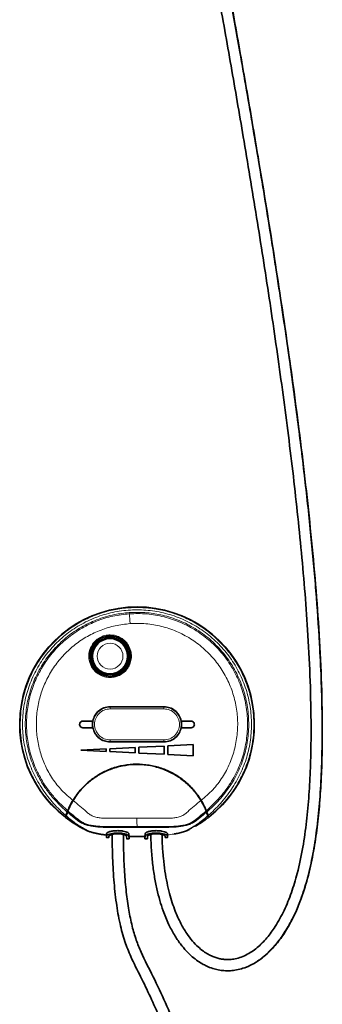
# Model space of a CAD drawing. Header units: millimetres. Extents: x 534 to 2723, y 468 to 4120.
# Tile 2 of 7: x 592 to 721, y 1058 to 1478. Entities that reach past the tile are written whole.
import ezdxf

# ---------------------------------------------------------------- set-up
doc = ezdxf.new("R2010")
doc.units = ezdxf.units.MM
doc.header["$LTSCALE"] = 15

msp = doc.modelspace()

# ---------------------------------------------------------------- linework, layer by layer
at = {"color": 7, "linetype": 'Continuous', "lineweight": 18}
for p, q in [((629.79, 1215.01), (629.77, 1215.3)), ((630.33, 1184.5), (630.33, 1184.62)), ((630.33, 1184.5), (630.33, 1183.75)), ((630.33, 1184.5), (653.33, 1184.5)), ((630.33, 1183.75), (653.33, 1183.75)), ((653.33, 1184.62), (653.33, 1184.5)), ((653.33, 1184.5), (653.33, 1183.75)), ((630.33, 1170.48), (630.33, 1169.73)), ((653.33, 1170.48), (630.33, 1170.48)), ((653.33, 1169.73), (630.33, 1169.73)), ((630.33, 1169.62), (630.33, 1169.73)), ((653.33, 1169.73), (653.33, 1170.48)), ((653.33, 1169.62), (653.33, 1169.73)), ((663.35, 1131.87), (664.24, 1132.31)), ((628.79, 1128.9), (629.79, 1128.8)), ((637.41, 1128.3), (638.41, 1128.27)), ((646.25, 1128.3), (645.24, 1128.27)), ((654.87, 1128.9), (653.87, 1128.8))]:
    msp.add_line(p, q, dxfattribs=at)
at = {"color": 7, "linetype": 'Continuous', "lineweight": 35}
for p, q in [((630.33, 1184.62), (653.33, 1184.62)), ((618.75, 1178.54), (622.97, 1178.54)), ((660.69, 1178.54), (664.9, 1178.54)), ((622.97, 1175.69), (618.75, 1175.69)), ((664.9, 1175.69), (660.69, 1175.69)), ((653.33, 1169.62), (630.33, 1169.62)), ((617.82, 1166.12), (628.71, 1166.66)), ((628.71, 1165.58), (617.82, 1166.12)), ((628.71, 1166.66), (628.71, 1165.58)), ((630.2, 1166.73), (641.09, 1167.27)), ((630.2, 1165.51), (630.2, 1166.73)), ((641.09, 1164.97), (630.2, 1165.51)), ((641.09, 1167.27), (641.09, 1164.97)), ((642.57, 1167.34), (653.46, 1167.88)), ((642.57, 1164.89), (642.57, 1167.34)), ((653.46, 1164.35), (642.57, 1164.89)), ((653.46, 1167.88), (653.46, 1164.35)), ((654.95, 1167.96), (665.84, 1168.49)), ((654.95, 1164.28), (654.95, 1167.96)), ((665.84, 1168.49), (665.84, 1163.74)), ((665.84, 1163.74), (654.95, 1164.28)), ((631.18, 1158.17), (631.18, 1158.14)), ((635.98, 1159.41), (635.98, 1159.46)), ((611.44, 1138.15), (612, 1139.7)), ((611.52, 1138.08), (612.08, 1139.63)), ((671.58, 1139.63), (672.14, 1138.08)), ((671.66, 1139.7), (672.22, 1138.15)), ((611.31, 1137.4), (611.35, 1137.54)), ((672.31, 1137.54), (672.35, 1137.4)), ((619.41, 1132.31), (620.31, 1131.87)), ((620.31, 1131.87), (620.54, 1131.78)), ((663.51, 1131.95), (664.21, 1132.29)), ((628.78, 1128.87), (629.78, 1128.77)), ((628.79, 1129.92), (628.83, 1130.44)), ((628.83, 1129.41), (628.79, 1128.9)), ((628.83, 1130.44), (628.83, 1129.41)), ((629.79, 1128.8), (629.83, 1129.4)), ((637.41, 1128.3), (637.33, 1129.4)), ((637.35, 1128.28), (638.42, 1128.25)), ((638.33, 1130.44), (638.42, 1129.28)), ((638.33, 1130.44), (638.33, 1129.41)), ((638.41, 1128.27), (638.33, 1129.41)), ((641.83, 1129.24), (645.24, 1129.28)), ((645.24, 1129.28), (645.33, 1130.44)), ((645.24, 1128.27), (645.33, 1129.41)), ((645.24, 1128.25), (646.31, 1128.28)), ((645.33, 1130.44), (645.33, 1129.41)), ((646.25, 1128.3), (646.33, 1129.4)), ((653.83, 1129.4), (653.87, 1128.8)), ((653.87, 1128.8), (653.88, 1128.77)), ((653.88, 1128.77), (654.87, 1128.87)), ((654.83, 1130.44), (654.87, 1129.92)), ((654.83, 1129.41), (654.83, 1130.44)), ((654.83, 1129.41), (654.87, 1128.9))]:
    msp.add_line(p, q, dxfattribs=at)
at = {"color": 7, "linetype": 'Continuous', "lineweight": 35, "flags": 128}
for points in [[(611.21, 1137.43), (611.24, 1137.53), (611.27, 1137.6)], [(672.39, 1137.6), (672.42, 1137.51), (672.44, 1137.43)]]:
    msp.add_lwpolyline(points, dxfattribs=at)
at = {"color": 7, "linetype": 'Continuous', "lineweight": 18}
for radius in [8.76, 8.1, 5.5]:
    msp.add_circle((630.33, 1206.22), radius, dxfattribs=at)
at = {"color": 7, "linetype": 'Continuous', "lineweight": 35}
for radius in [7.9, 7.5]:
    msp.add_circle((630.33, 1206.22), radius, dxfattribs=at)
for centre, radius, start, end in [((641.83, 1177.12), 50.12, 307.6465, 232.3535), ((618.75, 1177.12), 1.42, 90, 270), ((630.33, 1177.12), 7.5, 169.0472, 190.9528), ((653.33, 1177.12), 7.5, 349.0472, 10.9528), ((664.9, 1177.12), 1.42, 270, 0)]:
    msp.add_arc(centre, radius, start, end, dxfattribs=at)
at = {"color": 7, "linetype": 'Continuous', "lineweight": 18}
for centre, radius, start, end in [((630.33, 1206.22), 8.8, 90, 93.5054), ((630.33, 1206.22), 8.46, 180, 0), ((630.33, 1177.12), 7.39, 90, 270), ((653.33, 1177.12), 7.39, 270, 90)]:
    msp.add_arc(centre, radius, start, end, dxfattribs=at)
for points, knots in [([(647.79, 1130.15), (647.83, 1128.06), (647.92, 1123.21), (648.67, 1115.84), (649.94, 1108.27), (651.67, 1101.38), (653.82, 1095.18), (656.35, 1089.68), (659.23, 1084.87), (662.44, 1080.78), (665.94, 1077.41), (669.71, 1074.81), (673.71, 1073.01), (677.88, 1072.05), (682.14, 1071.96), (686.39, 1072.75), (690.55, 1074.41), (694.67, 1076.96), (698.68, 1080.44), (702.52, 1084.9), (706.07, 1090.25), (709.31, 1096.5), (712.25, 1103.81), (714.82, 1112.22), (716.93, 1121.77), (718.56, 1132.29), (719.74, 1143.73), (720.48, 1155.96), (720.82, 1168.93), (720.78, 1182.57), (720.4, 1196.91), (719.58, 1214.17), (718.17, 1234.47), (716.05, 1257.89), (713.41, 1282.2), (710.33, 1307.24), (706.55, 1335.05), (702.06, 1365.5), (696.85, 1398.4), (691.36, 1431.35), (686.08, 1461.73), (681.16, 1489.39), (676.68, 1514.19), (672.27, 1538.34), (668.24, 1560.4), (664.59, 1580.35), (661.36, 1598.19), (658.33, 1615.21), (655.51, 1631.32), (652.96, 1646.44), (650.69, 1660.48), (648.78, 1673.04), (647.25, 1684.11), (646.08, 1693.71), (645.26, 1702.18), (644.75, 1709.6), (644.51, 1716.1), (644.53, 1722.47), (644.86, 1728.6), (645.53, 1734.51), (646.45, 1739.91), (647.5, 1745.12), (648.57, 1750.07), (649.52, 1754.97), (650.08, 1758.08), (650.33, 1759.95), (650.36, 1760.15)], [0, 0, 0, 0, 0.007612, 0.017646, 0.026942, 0.035541, 0.043485, 0.05082, 0.0576, 0.063887, 0.069753, 0.075286, 0.080572, 0.085722, 0.090842, 0.096044, 0.101435, 0.107128, 0.113648, 0.120735, 0.12849, 0.136997, 0.14633, 0.157133, 0.168989, 0.181908, 0.195879, 0.210873, 0.226555, 0.243141, 0.260575, 0.278804, 0.306103, 0.334722, 0.364476, 0.395173, 0.426621, 0.46669, 0.507245, 0.547905, 0.588287, 0.619573, 0.650269, 0.680196, 0.709178, 0.732295, 0.754556, 0.77587, 0.796155, 0.815333, 0.833338, 0.850118, 0.864396, 0.877616, 0.889845, 0.901267, 0.912053, 0.922341, 0.935744, 0.94856, 0.960852, 0.972635, 0.983931, 0.991592, 0.999122, 1, 1, 1, 1]), ([(672.22, 1138.15), (673.1, 1138.95), (674.86, 1140.56), (677.47, 1143.33), (679.93, 1146.26), (682.93, 1150.4), (686.12, 1155.93), (688.87, 1163.05), (690.48, 1170.48), (690.92, 1178.08), (690.18, 1185.65), (688.28, 1193.02), (685.27, 1200), (681.21, 1206.44), (676.2, 1212.17), (670.38, 1217.06), (663.86, 1220.99), (656.82, 1223.87), (649.42, 1225.63), (641.83, 1226.22), (634.24, 1225.63), (626.84, 1223.87), (619.8, 1221), (613.28, 1217.06), (607.45, 1212.17), (602.45, 1206.44), (598.39, 1200), (595.38, 1193.02), (593.48, 1185.65), (592.74, 1178.08), (593.18, 1170.48), (594.79, 1163.05), (597.54, 1155.93), (600.73, 1150.4), (603.73, 1146.26), (606.19, 1143.33), (608.79, 1140.56), (610.56, 1138.95), (611.44, 1138.15)], [0, 0, 0, 0, 0.016001, 0.031922, 0.04777, 0.063552, 0.094948, 0.126191, 0.157285, 0.188408, 0.219652, 0.250761, 0.281866, 0.31311, 0.34424, 0.375332, 0.406559, 0.437718, 0.468803, 0.499998, 0.531193, 0.562278, 0.593437, 0.624664, 0.655755, 0.686886, 0.718129, 0.749234, 0.780343, 0.811588, 0.842711, 0.873804, 0.905048, 0.936443, 0.952227, 0.968075, 0.983997, 1, 1, 1, 1]), ([(612, 1139.7), (610.86, 1140.73), (608.59, 1142.8), (605.35, 1146.33), (601.96, 1150.78), (598.73, 1156.33), (596.08, 1163.04), (594.47, 1170.05), (593.93, 1177.22), (594.47, 1184.37), (596.06, 1191.38), (598.69, 1198.06), (602.29, 1204.27), (606.78, 1209.88), (612.05, 1214.75), (617.99, 1218.79), (624.73, 1221.99), (631.64, 1224.09), (636.41, 1224.61), (638.51, 1224.84)], [0, 0, 0, 0, 0.041755, 0.083605, 0.125464, 0.188183, 0.250808, 0.313433, 0.375797, 0.438042, 0.500512, 0.56298, 0.625223, 0.687588, 0.75014, 0.812414, 0.874706, 0.944812, 1, 1, 1, 1]), ([(638.54, 1224.33), (636.2, 1224.06), (631.5, 1223.53), (624.71, 1221.41), (618.29, 1218.37), (612.41, 1214.38), (607.19, 1209.57), (602.74, 1204.03), (599.18, 1197.88), (596.57, 1191.28), (594.98, 1184.35), (594.44, 1177.27), (594.97, 1170.19), (596.55, 1163.26), (599.15, 1156.65), (602.31, 1151.18), (605.65, 1146.8), (608.84, 1143.33), (611.1, 1141.29), (612.23, 1140.27)], [0, 0, 0, 0, 0.0625032, 0.1249997, 0.1875027, 0.2500021, 0.3125013, 0.3749997, 0.4374993, 0.499998, 0.5624934, 0.6249965, 0.6874915, 0.7499913, 0.8124889, 0.8750022, 0.9166989, 0.9583887, 1, 1, 1, 1]), ([(638.51, 1224.84), (640.1, 1224.9), (642.94, 1225.02), (648, 1224.65), (653.92, 1223.58), (660.83, 1221.23), (667.54, 1217.67), (673.61, 1213.1), (678.88, 1207.62), (683.22, 1201.39), (686.52, 1194.54), (688.69, 1187.26), (689.68, 1179.73), (689.48, 1172.13), (688.07, 1164.64), (685.48, 1157.46), (682.4, 1151.89), (679.43, 1147.76), (676.99, 1144.86), (674.36, 1142.15), (672.56, 1140.52), (671.66, 1139.7)], [0, 0, 0, 0, 0.03932, 0.070183, 0.125299, 0.18766, 0.249891, 0.312371, 0.374777, 0.437007, 0.49945, 0.561898, 0.624129, 0.686531, 0.749139, 0.811777, 0.874477, 0.905876, 0.937282, 0.968669, 1, 1, 1, 1]), ([(638.54, 1224.33), (638.54, 1224.42), (638.53, 1224.57), (638.52, 1224.76), (638.51, 1224.84)], [0, 0, 0, 0, 0.559982, 1, 1, 1, 1]), ([(671.43, 1140.27), (672.63, 1141.35), (675.01, 1143.52), (678.37, 1147.22), (681.83, 1151.9), (685.05, 1157.77), (687.59, 1164.84), (688.97, 1172.23), (689.17, 1179.75), (688.18, 1187.2), (686.02, 1194.4), (682.75, 1201.17), (678.45, 1207.34), (673.23, 1212.75), (667.23, 1217.27), (660.58, 1220.78), (653.46, 1223.18), (646.04, 1224.51), (641.04, 1224.39), (638.54, 1224.33)], [0, 0, 0, 0, 0.041615, 0.083305, 0.125011, 0.187516, 0.250015, 0.312511, 0.375012, 0.437507, 0.500007, 0.562505, 0.625003, 0.687503, 0.750002, 0.8125, 0.875001, 0.937497, 1, 1, 1, 1]), ([(638.54, 1224.33), (638.58, 1223.9), (638.65, 1223.15), (638.76, 1221.69), (638.83, 1220.7), (638.87, 1220.13)], [0, 0, 0, 0, 0.362474, 0.636368, 1, 1, 1, 1]), ([(638.87, 1220.13), (636.75, 1219.9), (632.53, 1219.42), (626.41, 1217.53), (620.62, 1214.83), (615.3, 1211.28), (610.56, 1206.99), (606.51, 1202.04), (603.23, 1196.55), (600.8, 1190.64), (599.27, 1184.43), (598.68, 1178.06), (599.03, 1171.68), (600.32, 1165.42), (602.52, 1159.41), (605.6, 1153.81), (609.6, 1148.8), (612.84, 1146.06), (614.45, 1144.69)], [0, 0, 0, 0, 0.0625028, 0.125005, 0.1875057, 0.2500102, 0.3125169, 0.3750087, 0.437516, 0.5000205, 0.562519, 0.6250215, 0.6875237, 0.7500265, 0.8125288, 0.8750198, 0.9374916, 1, 1, 1, 1]), ([(638.87, 1220.13), (641.12, 1220.19), (645.62, 1220.29), (652.3, 1219.11), (658.71, 1216.98), (664.72, 1213.85), (670.15, 1209.82), (674.9, 1205), (678.83, 1199.49), (681.85, 1193.44), (683.89, 1186.98), (684.9, 1180.29), (684.85, 1173.52), (683.74, 1166.85), (681.6, 1160.43), (678.48, 1154.42), (674.33, 1149.05), (670.92, 1146.14), (669.21, 1144.69)], [0, 0, 0, 0, 0.062502, 0.125005, 0.187508, 0.250011, 0.312512, 0.375015, 0.437516, 0.500024, 0.562522, 0.625024, 0.687526, 0.750034, 0.812534, 0.875025, 0.937497, 1, 1, 1, 1]), ([(630.88, 1197.13), (630.09, 1197.14), (628.49, 1197.17), (626.22, 1197.99), (624.23, 1199.32), (622.65, 1201.14), (621.6, 1203.3), (621.14, 1205.66), (621.31, 1208.05), (622.09, 1210.33), (623.43, 1212.32), (625.25, 1213.89), (627.41, 1214.98), (628.98, 1215.2), (629.77, 1215.3)], [0, 0, 0, 0, 0.083405, 0.166631, 0.250116, 0.333358, 0.416725, 0.499953, 0.583392, 0.666674, 0.750046, 0.833323, 0.916632, 1, 1, 1, 1]), ([(629.77, 1215.3), (630.57, 1215.29), (632.17, 1215.27), (634.44, 1214.45), (636.43, 1213.11), (638.01, 1211.29), (639.06, 1209.13), (639.52, 1206.78), (639.35, 1204.38), (638.57, 1202.11), (637.22, 1200.11), (635.41, 1198.55), (633.25, 1197.46), (631.67, 1197.24), (630.88, 1197.13)], [0, 0, 0, 0, 0.083565, 0.166918, 0.25017, 0.333591, 0.416881, 0.500179, 0.583479, 0.66676, 0.750157, 0.833461, 0.916793, 1, 1, 1, 1]), ([(621.87, 1206.22), (621.87, 1206.35), (621.87, 1206.62), (621.9, 1207.02), (621.96, 1207.48), (622.04, 1207.94), (622.13, 1208.3), (622.18, 1208.48), (622.19, 1208.54), (622.2, 1208.57), (622.49, 1209.55), (623.25, 1211.07), (624.91, 1212.83), (626.25, 1213.68), (627.25, 1214.1), (627.72, 1214.27), (628.2, 1214.41), (628.68, 1214.52), (629.15, 1214.6), (629.59, 1214.65), (629.97, 1214.67), (630.21, 1214.68), (630.33, 1214.68)], [0, 0, 0, 0, 0.0301787, 0.0603554, 0.0905305, 0.1356664, 0.164623, 0.1743963, 0.1781065, 0.1796675, 0.1810324, 0.4092749, 0.5547205, 0.7244088, 0.7623324, 0.8002434, 0.8381493, 0.874375, 0.9130002, 0.9459545, 0.972978, 1, 1, 1, 1]), ([(630.33, 1214.68), (630.57, 1214.67), (631.04, 1214.66), (631.74, 1214.57), (632.3, 1214.45), (632.74, 1214.33), (633.06, 1214.23), (633.44, 1214.09), (633.8, 1213.94), (634.09, 1213.8), (634.23, 1213.73), (634.28, 1213.7), (634.85, 1213.4), (635.88, 1212.69), (637.1, 1211.39), (637.96, 1209.99), (638.46, 1208.66), (638.74, 1207.42), (638.77, 1206.62), (638.79, 1206.22)], [0, 0, 0, 0, 0.054673, 0.105655, 0.15846, 0.184092, 0.209721, 0.235348, 0.273705, 0.298685, 0.306874, 0.309894, 0.312196, 0.451276, 0.590357, 0.713498, 0.819285, 0.909655, 1, 1, 1, 1]), ([(621.53, 1206.22), (621.66, 1205.07), (621.92, 1202.76), (623.96, 1199.85), (626.87, 1197.81), (629.18, 1197.55), (630.33, 1197.42)], [0, 0, 0, 0, 0.25, 0.5, 0.75, 1, 1, 1, 1]), ([(630.33, 1197.42), (630.43, 1197.42), (630.61, 1197.42), (630.79, 1197.43), (630.87, 1197.43)], [0, 0, 0, 0, 0.559995, 1, 1, 1, 1]), ([(630.88, 1197.13), (630.88, 1197.17), (630.88, 1197.26), (630.87, 1197.36), (630.87, 1197.42), (630.87, 1197.43), (630.87, 1197.43)], [0, 0, 0, 0, 0.2707648, 0.5623583, 0.7893117, 1, 1, 1, 1]), ([(630.33, 1183.75), (629.46, 1183.65), (627.72, 1183.45), (625.51, 1181.92), (624.04, 1179.73), (623.52, 1177.12), (624.04, 1174.51), (625.52, 1172.32), (627.72, 1170.78), (629.46, 1170.58), (630.33, 1170.48)], [0, 0, 0, 0, 0.125072, 0.25012, 0.375063, 0.499959, 0.624982, 0.750053, 0.87509, 1, 1, 1, 1]), ([(653.33, 1183.75), (654.2, 1183.65), (655.94, 1183.45), (658.15, 1181.92), (659.62, 1179.72), (660.14, 1177.11), (659.62, 1174.51), (658.14, 1172.32), (655.93, 1170.78), (654.2, 1170.58), (653.33, 1170.48)], [0, 0, 0, 0, 0.12531, 0.250166, 0.375133, 0.500176, 0.625211, 0.750155, 0.875016, 1, 1, 1, 1]), ([(611.27, 1137.6), (610.84, 1137.94), (609.97, 1138.64), (608.64, 1139.8), (607.32, 1141.03), (606.01, 1142.34), (604.72, 1143.72), (603.29, 1145.38), (601.72, 1147.38), (600.15, 1149.64), (598.6, 1152.13), (596.58, 1155.88), (594.48, 1160.92), (592.88, 1166.9), (592.06, 1172.24), (591.97, 1175.58), (591.93, 1177.12)], [0, 0, 0, 0, 0.0390854, 0.0797606, 0.1222258, 0.1615259, 0.2031727, 0.2472538, 0.3051492, 0.3702441, 0.4265443, 0.4967413, 0.647901, 0.7821693, 0.899538, 1, 1, 1, 1]), ([(691.73, 1177.12), (691.67, 1175.22), (691.54, 1171.41), (690.69, 1166.69), (689.71, 1162.96), (688.8, 1160.19), (687.73, 1157.47), (686.45, 1154.71), (685.06, 1152.14), (683.51, 1149.64), (681.94, 1147.38), (680.36, 1145.38), (678.94, 1143.72), (677.65, 1142.34), (676.13, 1140.82), (674.37, 1139.2), (673.04, 1138.12), (672.39, 1137.6)], [0, 0, 0, 0, 0.12383, 0.248922, 0.311968, 0.375331, 0.43901, 0.503004, 0.573352, 0.629822, 0.694913, 0.752808, 0.796884, 0.838528, 0.877826, 0.940815, 1, 1, 1, 1]), ([(614.53, 1144.62), (615.5, 1143.83), (617.45, 1142.23), (619.77, 1140.24), (621.44, 1138.68), (622.99, 1137.87), (624.73, 1137.36), (626.79, 1137.02), (629.13, 1137.01), (631.66, 1137.01), (635.9, 1137.01), (639.28, 1137.01), (641.82, 1137.01)], [0, 0, 0, 0, 0.125038, 0.249966, 0.312469, 0.374873, 0.437322, 0.499793, 0.58305, 0.666432, 0.749835, 1, 1, 1, 1]), ([(669.13, 1144.62), (668.16, 1143.82), (666.21, 1142.23), (663.88, 1140.23), (662.22, 1138.67), (660.66, 1137.87), (658.92, 1137.36), (656.86, 1137.02), (654.52, 1137.01), (651.98, 1137.01), (647.75, 1137.01), (644.36, 1137.01), (641.82, 1137.01)], [0, 0, 0, 0, 0.1250335, 0.249961, 0.3125192, 0.3748772, 0.4373284, 0.4997904, 0.5830519, 0.6664416, 0.749832, 1, 1, 1, 1]), ([(641.83, 1133.14), (641.05, 1133.14), (639.49, 1133.14), (637.16, 1133.14), (634.59, 1133.14), (632.24, 1133.14), (630.42, 1133.14), (629.17, 1133.14), (628, 1133.14), (626.58, 1133.17), (624.91, 1133.28), (623.06, 1133.5), (621.11, 1133.86), (619.29, 1134.38), (617.23, 1135.39), (615.06, 1137.14), (613.07, 1138.8), (612.08, 1139.63)], [0, 0, 0, 0, 0.069639, 0.139278, 0.208917, 0.298989, 0.34938, 0.372007, 0.410841, 0.453882, 0.498974, 0.562096, 0.625243, 0.688511, 0.752001, 0.876102, 1, 1, 1, 1]), ([(641.83, 1133.32), (641.77, 1133.32), (641.68, 1133.32), (641.51, 1133.32), (641.26, 1133.32), (640.8, 1133.32), (640, 1133.32), (638.56, 1133.32), (636, 1133.32), (632.64, 1133.32), (628.82, 1133.28), (624.96, 1133.39), (621.8, 1133.88), (619.42, 1134.59), (617.37, 1135.61), (615.2, 1137.41), (613.2, 1139.11), (612.21, 1139.95)], [0, 0, 0, 0, 0.004828, 0.00862, 0.015392, 0.027485, 0.049079, 0.087639, 0.156498, 0.279461, 0.389257, 0.499456, 0.624623, 0.687409, 0.750307, 0.875197, 1, 1, 1, 1]), ([(612.29, 1140.17), (613.29, 1139.33), (615.3, 1137.64), (617.5, 1135.86), (619.5, 1134.79), (621.86, 1134.1), (624.81, 1133.63), (628.26, 1133.52), (631.36, 1133.54), (634.81, 1133.53), (637.83, 1133.53), (640.07, 1133.53), (641.15, 1133.53), (641.62, 1133.53), (641.83, 1133.53)], [0, 0, 0, 0, 0.125114, 0.250152, 0.312166, 0.374345, 0.498597, 0.591528, 0.685216, 0.778979, 0.902752, 0.957212, 0.981174, 1, 1, 1, 1]), ([(641.83, 1133.53), (642.13, 1133.53), (642.68, 1133.53), (643.66, 1133.53), (645.1, 1133.53), (647.67, 1133.53), (651.03, 1133.54), (654.84, 1133.53), (658.68, 1133.6), (661.79, 1134.1), (664.16, 1134.79), (666.16, 1135.85), (668.36, 1137.64), (670.36, 1139.33), (671.36, 1140.17)], [0, 0, 0, 0, 0.027673, 0.049411, 0.088228, 0.157544, 0.281322, 0.391826, 0.501375, 0.625636, 0.687815, 0.74983, 0.874877, 1, 1, 1, 1]), ([(671.45, 1139.95), (670.46, 1139.11), (668.46, 1137.41), (666.29, 1135.61), (664.24, 1134.59), (661.85, 1133.88), (658.87, 1133.42), (655.39, 1133.28), (652.28, 1133.32), (648.83, 1133.31), (645.82, 1133.32), (643.59, 1133.32), (642.6, 1133.32), (642.17, 1133.32), (641.96, 1133.32), (641.87, 1133.32), (641.83, 1133.32)], [0, 0, 0, 0, 0.12479, 0.249668, 0.312564, 0.375346, 0.500499, 0.594081, 0.687304, 0.780451, 0.903403, 0.957501, 0.981305, 0.991778, 0.996386, 1, 1, 1, 1]), ([(671.58, 1139.63), (670.59, 1138.8), (668.6, 1137.14), (666.43, 1135.39), (664.37, 1134.38), (661.94, 1133.7), (658.59, 1133.18), (654.35, 1133.13), (650.18, 1133.14), (646, 1133.14), (643.22, 1133.14), (641.83, 1133.14)], [0, 0, 0, 0, 0.123966, 0.248137, 0.311662, 0.374967, 0.501026, 0.626742, 0.751148, 0.875574, 1, 1, 1, 1]), ([(619.41, 1132.31), (619.4, 1132.31), (619.1, 1132.47), (618.46, 1132.82), (617.55, 1133.34), (616.62, 1133.89), (615.32, 1134.7), (613.59, 1135.84), (612.09, 1136.98), (611.35, 1137.54)], [0, 0, 0, 0, 0.00653, 0.138092, 0.259766, 0.382663, 0.502342, 0.755418, 1, 1, 1, 1]), ([(611.52, 1138.08), (612.3, 1137.42), (613.84, 1136.11), (616.01, 1134.57), (618.03, 1133.28), (619.25, 1132.6), (619.87, 1132.26)], [0, 0, 0, 0, 0.250715, 0.501094, 0.750868, 1, 1, 1, 1]), ([(641.82, 1137.01), (641.82, 1136.81), (641.82, 1136.38), (641.82, 1135.65), (641.82, 1134.68), (641.83, 1133.94), (641.83, 1133.53)], [0, 0, 0, 0, 0.229997, 0.480262, 0.71202, 1, 1, 1, 1]), ([(663.79, 1132.26), (664.41, 1132.6), (665.63, 1133.28), (667.65, 1134.57), (669.81, 1136.11), (671.36, 1137.42), (672.14, 1138.08)], [0, 0, 0, 0, 0.2491275, 0.4989021, 0.7492835, 1, 1, 1, 1]), ([(672.31, 1137.54), (671.57, 1136.98), (670.07, 1135.84), (668.33, 1134.69), (667.01, 1133.87), (666.05, 1133.3), (665.36, 1132.91), (664.91, 1132.66), (664.65, 1132.53), (664.45, 1132.42), (664.3, 1132.34), (664.26, 1132.31), (664.24, 1132.31)], [0, 0, 0, 0, 0.244514, 0.497546, 0.621129, 0.748278, 0.87398, 0.905219, 0.936929, 0.980328, 0.993127, 1, 1, 1, 1]), ([(619.87, 1132.26), (620.43, 1131.97), (621.54, 1131.41), (623.64, 1130.78), (626.06, 1130.28), (627.88, 1130.04), (628.79, 1129.92)], [0, 0, 0, 0, 0.251516, 0.500969, 0.75034, 1, 1, 1, 1]), ([(641.83, 1133.32), (641.83, 1133.35), (641.83, 1133.42), (641.83, 1133.5), (641.83, 1133.53)], [0, 0, 0, 0, 0.559955, 1, 1, 1, 1]), ([(641.83, 1133.14), (641.83, 1133.17), (641.83, 1133.21), (641.83, 1133.29), (641.83, 1133.32)], [0, 0, 0, 0, 0.557383, 1, 1, 1, 1]), ([(654.87, 1129.92), (655.78, 1130.04), (657.6, 1130.28), (660.02, 1130.78), (662.11, 1131.41), (663.23, 1131.97), (663.79, 1132.26)], [0, 0, 0, 0, 0.2496544, 0.4990188, 0.7484645, 1, 1, 1, 1])]:
    msp.add_open_spline(points, degree=3, knots=knots, dxfattribs=at)
at = {"color": 7, "linetype": 'Continuous', "lineweight": 35}
for points, knots in [([(647.75, 1130.17), (647.78, 1128.54), (647.84, 1124.65), (648.34, 1118.71), (649.16, 1112.56), (650.23, 1107.04), (651.49, 1102.09), (653.1, 1097.06), (655.12, 1092.1), (657.62, 1087.37), (660.2, 1083.51), (662.77, 1080.41), (665.29, 1077.97), (667.71, 1076.1), (669.99, 1074.68), (672.32, 1073.55), (674.69, 1072.71), (677.16, 1072.15), (679.49, 1071.91), (681.88, 1071.93), (684.41, 1072.24), (687.18, 1072.93), (690.32, 1074.18), (693.62, 1076.07), (696.89, 1078.6), (700.33, 1081.98), (703.73, 1086.27), (706.96, 1091.48), (709.71, 1097), (712.54, 1104.04), (715.18, 1112.71), (717.34, 1122.9), (718.86, 1133.19), (719.9, 1143.57), (720.79, 1157.67), (721.12, 1175.47), (720.65, 1196.81), (719.54, 1218.12), (717.94, 1239.44), (715.93, 1260.75), (713.61, 1281.98), (710.31, 1309.07), (705.79, 1341.98), (699.9, 1380.71), (694.09, 1416.3), (688.54, 1448.79), (683.36, 1478.22), (678.07, 1507.61), (673.1, 1534.85), (668.51, 1559.95), (664.32, 1582.92), (660.19, 1605.76), (656.76, 1625.17), (654.02, 1641.21), (651.91, 1653.99), (649.93, 1666.55), (648.34, 1677.4), (647.12, 1686.54), (646.23, 1694.06), (645.57, 1700.63), (645.11, 1706.28), (644.83, 1711.12), (644.66, 1715.63), (644.63, 1719.35), (644.67, 1722.29), (644.74, 1724.5), (644.84, 1726.39), (644.95, 1728.19), (645.12, 1730.14), (645.37, 1732.6), (645.77, 1735.61), (646.32, 1738.99), (646.99, 1742.52), (647.77, 1746.25), (648.63, 1750.39), (649.55, 1755.1), (650.11, 1758.62), (650.38, 1760.35)], [0, 0, 0, 0, 0.00592, 0.014168, 0.021656, 0.028452, 0.03462, 0.040218, 0.047659, 0.054102, 0.059688, 0.064541, 0.068767, 0.072451, 0.075673, 0.078551, 0.081928, 0.084828, 0.087794, 0.090467, 0.093546, 0.097068, 0.100846, 0.105856, 0.110866, 0.115878, 0.123364, 0.130726, 0.138139, 0.145771, 0.158309, 0.171029, 0.183608, 0.196145, 0.208966, 0.235011, 0.260903, 0.286628, 0.312661, 0.338709, 0.364521, 0.390367, 0.437978, 0.48532, 0.532847, 0.569091, 0.605219, 0.641564, 0.677806, 0.706152, 0.734753, 0.763303, 0.791492, 0.807706, 0.82404, 0.840304, 0.856293, 0.866754, 0.877179, 0.887515, 0.895208, 0.902863, 0.910494, 0.917818, 0.922617, 0.92686, 0.930576, 0.933874, 0.937845, 0.942783, 0.949776, 0.957835, 0.965965, 0.973953, 0.98286, 0.991613, 1, 1, 1, 1]), ([(644.82, 1755.96), (644.79, 1755.79), (644.53, 1754.27), (644.03, 1751.85), (643.34, 1748.49), (642.65, 1745.19), (642, 1741.97), (641.42, 1738.78), (640.94, 1735.7), (640.58, 1732.93), (640.34, 1730.58), (640.18, 1728.66), (640.06, 1726.89), (639.96, 1725.07), (639.88, 1722.97), (639.83, 1720.16), (639.85, 1716.57), (639.98, 1712.18), (640.23, 1707.46), (640.64, 1701.93), (641.24, 1695.52), (642.08, 1688.19), (643.24, 1679.29), (644.75, 1668.71), (646.66, 1656.44), (648.7, 1643.93), (651.39, 1628.06), (654.78, 1608.75), (658.89, 1585.92), (663.08, 1562.95), (667.29, 1539.93), (671.94, 1514.5), (676.98, 1486.62), (682.36, 1456.31), (687.83, 1424.58), (693.31, 1391.44), (698.72, 1356.83), (703.72, 1322.17), (708.21, 1287.42), (712.02, 1252.52), (714.49, 1222.71), (715.79, 1197.94), (716.29, 1178.29), (716.1, 1161.28), (715.36, 1147.06), (714.34, 1135.74), (712.78, 1124.54), (710.64, 1114.36), (707.92, 1105.35), (704.84, 1097.73), (701.32, 1091.26), (697.44, 1085.92), (693.96, 1082.37), (690.84, 1080.03), (688.36, 1078.59), (685.8, 1077.53), (683.33, 1076.91), (681.11, 1076.69), (679.22, 1076.74), (677.53, 1076.98), (675.86, 1077.39), (674.07, 1078.03), (672.13, 1078.98), (670.02, 1080.34), (667.75, 1082.21), (665.34, 1084.74), (662.84, 1088.07), (660.34, 1092.33), (658.36, 1096.75), (656.82, 1101.08), (655.64, 1105.11), (654.59, 1109.6), (653.7, 1114.61), (653.02, 1120.15), (652.61, 1125.38), (652.56, 1128.77), (652.54, 1130.11)], [0, 0, 0, 0, 0.000893, 0.007885, 0.014985, 0.022217, 0.02959, 0.037096, 0.044408, 0.050781, 0.055713, 0.059726, 0.063005, 0.066621, 0.070733, 0.075366, 0.082579, 0.090305, 0.098048, 0.10582, 0.116251, 0.126769, 0.137318, 0.153358, 0.169699, 0.186156, 0.202547, 0.231493, 0.260756, 0.290144, 0.319304, 0.348505, 0.386941, 0.425222, 0.463485, 0.507138, 0.550584, 0.594235, 0.637885, 0.681411, 0.725317, 0.74961, 0.774037, 0.79875, 0.813147, 0.827206, 0.841169, 0.855382, 0.865993, 0.87624, 0.886007, 0.893429, 0.900831, 0.904461, 0.908027, 0.911536, 0.914788, 0.917547, 0.919888, 0.921877, 0.923961, 0.926319, 0.928994, 0.932069, 0.935702, 0.940014, 0.945136, 0.951225, 0.95846, 0.963187, 0.968395, 0.974129, 0.980435, 0.987364, 0.994971, 1, 1, 1, 1]), ([(622.97, 1178.54), (623.21, 1179.36), (623.69, 1180.98), (625.39, 1182.93), (627.64, 1184.33), (629.41, 1184.52), (630.33, 1184.62)], [0, 0, 0, 0, 0.244593, 0.489186, 0.733779, 1, 1, 1, 1]), ([(653.33, 1184.62), (654.17, 1184.54), (655.86, 1184.37), (658.09, 1183.07), (659.9, 1181.13), (660.42, 1179.43), (660.69, 1178.54)], [0, 0, 0, 0, 0.244593, 0.489186, 0.733779, 1, 1, 1, 1]), ([(664.9, 1178.54), (665.06, 1178.53), (665.38, 1178.5), (665.81, 1178.25), (666.13, 1177.89), (666.3, 1177.49), (666.32, 1177.22), (666.33, 1177.12)], [0, 0, 0, 0, 0.214694, 0.429388, 0.644082, 0.858775, 1, 1, 1, 1]), ([(630.33, 1169.62), (629.49, 1169.7), (627.8, 1169.87), (625.56, 1171.16), (623.76, 1173.11), (623.24, 1174.81), (622.97, 1175.69)], [0, 0, 0, 0, 0.244593, 0.489186, 0.733779, 1, 1, 1, 1]), ([(660.69, 1175.69), (660.45, 1174.88), (659.97, 1173.25), (658.27, 1171.31), (656.01, 1169.9), (654.25, 1169.72), (653.33, 1169.62)], [0, 0, 0, 0, 0.244593, 0.4891859, 0.7337789, 1, 1, 1, 1]), ([(614.45, 1144.69), (615.33, 1146), (617.09, 1148.64), (620.45, 1152.08), (624.25, 1154.99), (628.61, 1157.41), (633.51, 1159.17), (638.84, 1160.13), (644.25, 1160.17), (649.6, 1159.32), (654.73, 1157.56), (659.5, 1154.99), (663.74, 1151.63), (666.98, 1148.11), (668.58, 1145.65), (669.21, 1144.69)], [0, 0, 0, 0, 0.072719, 0.145566, 0.218124, 0.290682, 0.372682, 0.454682, 0.536763, 0.618844, 0.700924, 0.783005, 0.865135, 0.947225, 1, 1, 1, 1]), ([(614.53, 1144.62), (615.24, 1145.71), (616.67, 1147.89), (619.46, 1150.99), (622.8, 1153.86), (626.91, 1156.47), (631.63, 1158.5), (636.86, 1159.78), (642.24, 1160.16), (647.61, 1159.65), (652.82, 1158.22), (657.72, 1155.96), (662.17, 1152.89), (665.4, 1149.74), (667.67, 1146.91), (668.64, 1145.38), (669.13, 1144.62)], [0, 0, 0, 0, 0.059989, 0.120057, 0.190357, 0.26066, 0.342423, 0.424185, 0.506219, 0.588253, 0.670286, 0.75232, 0.834372, 0.916407, 0.958217, 1, 1, 1, 1]), ([(612.23, 1140.27), (612.58, 1141.08), (613.09, 1142.23), (613.88, 1143.72), (614.26, 1144.36), (614.45, 1144.69)], [0, 0, 0, 0, 0.544468, 0.770828, 1, 1, 1, 1]), ([(612.29, 1140.17), (612.65, 1140.99), (613.16, 1142.15), (613.95, 1143.64), (614.34, 1144.29), (614.53, 1144.62)], [0, 0, 0, 0, 0.544101, 0.770629, 1, 1, 1, 1]), ([(669.13, 1144.62), (669.31, 1144.31), (669.88, 1143.36), (670.66, 1141.82), (671.15, 1140.67), (671.36, 1140.17)], [0, 0, 0, 0, 0.220675, 0.666475, 1, 1, 1, 1]), ([(669.21, 1144.69), (669.39, 1144.37), (669.95, 1143.43), (670.73, 1141.91), (671.22, 1140.76), (671.43, 1140.27)], [0, 0, 0, 0, 0.220713, 0.666561, 1, 1, 1, 1]), ([(612.23, 1140.27), (612.21, 1140.22), (612.16, 1140.1), (612.08, 1139.9), (612.02, 1139.77), (612, 1139.7)], [0, 0, 0, 0, 0.245187, 0.651303, 1, 1, 1, 1]), ([(612.21, 1139.95), (612.19, 1139.91), (612.15, 1139.8), (612.1, 1139.7), (612.08, 1139.63)], [0, 0, 0, 0, 0.365515, 1, 1, 1, 1]), ([(612.29, 1140.17), (612.28, 1140.13), (612.25, 1140.06), (612.22, 1139.99), (612.21, 1139.95)], [0, 0, 0, 0, 0.559961, 1, 1, 1, 1]), ([(671.36, 1140.17), (671.38, 1140.13), (671.41, 1140.06), (671.44, 1139.99), (671.45, 1139.95)], [0, 0, 0, 0, 0.559954, 1, 1, 1, 1]), ([(671.66, 1139.7), (671.62, 1139.79), (671.56, 1139.97), (671.47, 1140.17), (671.44, 1140.26), (671.43, 1140.27)], [0, 0, 0, 0, 0.496843, 0.946559, 1, 1, 1, 1]), ([(671.58, 1139.63), (671.55, 1139.71), (671.51, 1139.81), (671.46, 1139.92), (671.45, 1139.95)], [0, 0, 0, 0, 0.72948, 1, 1, 1, 1]), ([(611.44, 1138.15), (611.4, 1138.02), (611.34, 1137.85), (611.3, 1137.72), (611.28, 1137.66), (611.27, 1137.61), (611.27, 1137.61), (611.27, 1137.6)], [0, 0, 0, 0, 0.410006, 0.590781, 0.680945, 0.838521, 1, 1, 1, 1]), ([(611.31, 1137.4), (613.05, 1136.12), (615.81, 1134.1), (618.9, 1132.65), (620.03, 1132.12)], [0, 0, 0, 0, 0.632993, 1, 1, 1, 1]), ([(611.31, 1137.4), (612.61, 1136.44), (615.19, 1134.55), (618.02, 1133.05), (619.41, 1132.31)], [0, 0, 0, 0, 0.50519, 1, 1, 1, 1]), ([(611.52, 1138.08), (611.48, 1137.96), (611.41, 1137.73), (611.36, 1137.57), (611.35, 1137.54), (611.35, 1137.54)], [0, 0, 0, 0, 0.405061, 0.773083, 1, 1, 1, 1]), ([(666.58, 1133.62), (667.19, 1133.95), (669.21, 1135.05), (671.06, 1136.43), (672.35, 1137.4)], [0, 0, 0, 0, 0.298514, 1, 1, 1, 1]), ([(672.31, 1137.54), (672.3, 1137.55), (672.29, 1137.59), (672.23, 1137.78), (672.17, 1137.98), (672.14, 1138.08)], [0, 0, 0, 0, 0.340043, 0.683305, 1, 1, 1, 1]), ([(672.39, 1137.6), (672.39, 1137.61), (672.39, 1137.62), (672.37, 1137.66), (672.35, 1137.73), (672.33, 1137.79), (672.29, 1137.93), (672.25, 1138.05), (672.22, 1138.15)], [0, 0, 0, 0, 0.170144, 0.3402, 0.425008, 0.595, 0.679804, 1, 1, 1, 1]), ([(619.87, 1132.26), (619.78, 1132.24), (619.67, 1132.22), (619.52, 1132.26), (619.45, 1132.29), (619.41, 1132.31)], [0, 0, 0, 0, 0.584343, 0.798548, 1, 1, 1, 1]), ([(620.55, 1131.76), (620.59, 1131.74), (620.81, 1131.64), (621.18, 1131.49), (621.74, 1131.29), (622.31, 1131.1), (622.94, 1130.92), (623.57, 1130.76), (624.19, 1130.62), (624.85, 1130.48), (625.54, 1130.35), (626.29, 1130.23), (627.02, 1130.11), (627.85, 1130), (628.46, 1129.93), (628.81, 1129.88)], [0, 0, 0, 0, 0.020535, 0.103336, 0.170839, 0.2611, 0.33916, 0.417504, 0.500214, 0.562923, 0.652784, 0.73489, 0.813934, 0.89065, 1, 1, 1, 1]), ([(628.83, 1130.44), (628.9, 1130.58), (629.03, 1130.86), (629.92, 1131.26), (631.2, 1131.57), (632.75, 1131.75), (634.35, 1131.75), (635.83, 1131.59), (637.08, 1131.31), (637.98, 1130.94), (638.3, 1130.63), (638.32, 1130.47), (638.33, 1130.44)], [0, 0, 0, 0, 0.1132042, 0.2264338, 0.3386347, 0.4470692, 0.5509596, 0.652738, 0.756253, 0.8638956, 0.9754297, 1, 1, 1, 1]), ([(638.33, 1129.41), (638.26, 1129.54), (638.13, 1129.82), (637.24, 1130.22), (635.96, 1130.53), (634.41, 1130.7), (632.81, 1130.7), (631.33, 1130.55), (630.08, 1130.27), (629.18, 1129.9), (628.86, 1129.6), (628.83, 1129.44), (628.83, 1129.41)], [0, 0, 0, 0, 0.113108, 0.226241, 0.338335, 0.446744, 0.550768, 0.652759, 0.75641, 0.864043, 0.975478, 1, 1, 1, 1]), ([(645.33, 1130.44), (645.4, 1130.58), (645.53, 1130.86), (646.42, 1131.26), (647.7, 1131.57), (649.25, 1131.75), (650.85, 1131.75), (652.33, 1131.59), (653.58, 1131.31), (654.48, 1130.94), (654.8, 1130.63), (654.82, 1130.47), (654.83, 1130.44)], [0, 0, 0, 0, 0.113204, 0.226434, 0.338635, 0.447069, 0.55096, 0.652738, 0.756253, 0.863896, 0.97543, 1, 1, 1, 1]), ([(645.33, 1129.41), (645.4, 1129.54), (645.53, 1129.82), (646.41, 1130.22), (647.7, 1130.53), (649.25, 1130.7), (650.85, 1130.7), (652.33, 1130.55), (653.58, 1130.27), (654.48, 1129.9), (654.8, 1129.6), (654.82, 1129.44), (654.83, 1129.41)], [0, 0, 0, 0, 0.113108, 0.226241, 0.338335, 0.446744, 0.550768, 0.652759, 0.75641, 0.864043, 0.975478, 1, 1, 1, 1]), ([(657.77, 1130.35), (658.41, 1130.45), (659.81, 1130.7), (661.71, 1131.18), (662.81, 1131.64), (663.35, 1131.87)], [0, 0, 0, 0, 0.290196, 0.645195, 1, 1, 1, 1]), ([(664.24, 1132.31), (664.21, 1132.29), (664.15, 1132.26), (664.07, 1132.24), (663.95, 1132.23), (663.86, 1132.24), (663.79, 1132.26)], [0, 0, 0, 0, 0.171179, 0.348254, 0.542093, 1, 1, 1, 1]), ([(628.77, 1129.88), (628.77, 1129.8), (628.77, 1129.6), (628.77, 1129.32), (628.77, 1129.05), (628.78, 1128.96), (628.78, 1128.92)], [0, 0, 0, 0, 0.164685, 0.43523, 0.708882, 1, 1, 1, 1]), ([(628.79, 1129.92), (628.79, 1129.9), (628.79, 1129.88), (628.79, 1129.89), (628.79, 1129.89)], [0, 0, 0, 0, 0.737137, 1, 1, 1, 1]), ([(628.79, 1128.88), (628.79, 1128.87), (628.79, 1128.85), (628.79, 1128.88), (628.79, 1128.9)], [0, 0, 0, 0, 0.318967, 1, 1, 1, 1]), ([(629.78, 1128.78), (629.78, 1128.77), (629.78, 1128.75), (629.78, 1128.78), (629.79, 1128.8)], [0, 0, 0, 0, 0.368374, 1, 1, 1, 1]), ([(629.83, 1129.4), (629.88, 1129.51), (629.98, 1129.73), (630.68, 1130.03), (631.7, 1130.27), (632.92, 1130.39), (634.18, 1130.4), (635.36, 1130.28), (636.35, 1130.07), (637.05, 1129.79), (637.3, 1129.55), (637.32, 1129.42), (637.33, 1129.4)], [0, 0, 0, 0, 0.113018, 0.226071, 0.337894, 0.446116, 0.55042, 0.652972, 0.756935, 0.864442, 0.975591, 1, 1, 1, 1]), ([(654.38, 920.06), (654.57, 920.4), (656.76, 924.33), (660.02, 931.68), (663.93, 942.16), (666.72, 952.49), (668.56, 963.21), (669.39, 974.33), (669.17, 985.75), (667.96, 997.4), (665.79, 1009.2), (662.77, 1021.12), (659.22, 1032.23), (655.45, 1042.45), (651.64, 1051.71), (647.61, 1060.69), (643.43, 1069.42), (639.41, 1077.13), (636.44, 1084.7), (634.37, 1092.36), (632.84, 1101.17), (631.83, 1111.03), (631.3, 1120.81), (631.25, 1127.27), (631.22, 1130.13)], [0, 0, 0, 0, 0.005384, 0.06169, 0.109907, 0.158516, 0.207954, 0.258635, 0.310916, 0.364007, 0.418836, 0.475132, 0.532493, 0.57867, 0.62463, 0.66988, 0.713848, 0.757556, 0.789251, 0.825181, 0.866024, 0.91158, 0.960853, 1, 1, 1, 1]), ([(648.88, 900.97), (650.3, 903.24), (653.96, 909.09), (659.35, 918.85), (664.5, 929.82), (668.5, 940.71), (671.42, 951.45), (673.33, 962.62), (674.2, 974.19), (673.97, 986.03), (672.72, 998.06), (670.49, 1010.21), (667.39, 1022.42), (663.51, 1034.58), (659.02, 1046.56), (654.06, 1058.16), (648.91, 1069.27), (644.29, 1077.97), (641.37, 1085.21), (639.62, 1091.17), (638.2, 1098.01), (637.15, 1105.75), (636.45, 1114.27), (636.07, 1122.5), (636.03, 1127.86), (636.01, 1130.16)], [0, 0, 0, 0, 0.033478, 0.086082, 0.138892, 0.184387, 0.230404, 0.277251, 0.325214, 0.374534, 0.424421, 0.475716, 0.528171, 0.581422, 0.634825, 0.687611, 0.738859, 0.787749, 0.810591, 0.836092, 0.864988, 0.897529, 0.933256, 0.971417, 1, 1, 1, 1]), ([(637.42, 1128.3), (637.42, 1128.29), (637.42, 1128.27), (637.41, 1128.29), (637.41, 1128.3)], [0, 0, 0, 0, 0.627974, 1, 1, 1, 1]), ([(638.41, 1128.27), (638.42, 1128.26), (638.42, 1128.23), (638.43, 1128.36), (638.43, 1128.6), (638.44, 1128.94), (638.44, 1129.24), (638.44, 1129.41), (638.44, 1129.44)], [0, 0, 0, 0, 0.191549, 0.383127, 0.573891, 0.763079, 0.950848, 1, 1, 1, 1]), ([(638.42, 1129.28), (638.98, 1129.27), (640.12, 1129.25), (641.26, 1129.24), (641.83, 1129.24)], [0, 0, 0, 0, 0.499719, 1, 1, 1, 1]), ([(645.24, 1128.27), (645.24, 1128.26), (645.24, 1128.23), (645.23, 1128.36), (645.22, 1128.6), (645.22, 1128.94), (645.22, 1129.24), (645.22, 1129.41), (645.22, 1129.44)], [0, 0, 0, 0, 0.191549, 0.383127, 0.573891, 0.763079, 0.950847, 1, 1, 1, 1]), ([(645.24, 1129.28), (645.24, 1129.28), (645.24, 1129.25), (645.24, 1129.27), (645.24, 1129.28)], [0, 0, 0, 0, 0.256693, 1, 1, 1, 1]), ([(646.24, 1128.3), (646.24, 1128.29), (646.24, 1128.27), (646.25, 1128.29), (646.25, 1128.3)], [0, 0, 0, 0, 0.6279744, 1, 1, 1, 1]), ([(646.33, 1129.4), (646.38, 1129.51), (646.48, 1129.73), (647.18, 1130.03), (648.19, 1130.27), (649.23, 1130.37), (650.27, 1130.4), (651.31, 1130.35), (652.4, 1130.18), (653.25, 1129.93), (653.74, 1129.65), (653.8, 1129.48), (653.83, 1129.4)], [0, 0, 0, 0, 0.1129886, 0.2260115, 0.3378049, 0.4459976, 0.4999125, 0.60361, 0.7072349, 0.8128746, 0.9223847, 1, 1, 1, 1]), ([(654.87, 1128.88), (654.87, 1128.87), (654.87, 1128.85), (654.87, 1128.88), (654.87, 1128.9)], [0, 0, 0, 0, 0.316518, 1, 1, 1, 1]), ([(654.89, 1130.02), (654.89, 1129.9), (654.89, 1129.65), (654.89, 1129.32), (654.88, 1129.06), (654.88, 1128.96), (654.88, 1128.92)], [0, 0, 0, 0, 0.24469, 0.489324, 0.736765, 1, 1, 1, 1])]:
    msp.add_open_spline(points, degree=3, knots=knots, dxfattribs=at)
at = {"color": 7, "linetype": 'Continuous', "lineweight": 18}
for points in [[(591.93, 1177.12), (592.01, 1179.3), (592.18, 1183.65), (593.5, 1190.07), (595.59, 1196.27), (598.49, 1202.14), (602.13, 1207.58), (606.44, 1212.5), (611.37, 1216.82), (616.81, 1220.46), (622.68, 1223.36), (628.88, 1225.45), (635.3, 1226.77), (639.65, 1226.94), (641.83, 1227.02)], [(641.83, 1227.02), (644.01, 1226.94), (648.36, 1226.77), (654.78, 1225.45), (660.98, 1223.36), (666.85, 1220.46), (672.29, 1216.82), (677.21, 1212.5), (681.53, 1207.58), (685.17, 1202.14), (688.07, 1196.27), (690.16, 1190.07), (691.48, 1183.65), (691.65, 1179.3), (691.73, 1177.12)], [(629.79, 1215.01), (628.69, 1214.82), (626.49, 1214.44), (623.78, 1212.38), (621.89, 1209.54), (621.65, 1207.33), (621.53, 1206.22)], [(639.13, 1206.22), (639, 1207.37), (638.74, 1209.68), (636.7, 1212.59), (633.79, 1214.62), (631.48, 1214.89), (630.33, 1215.02)], [(630.87, 1197.43), (631.96, 1197.62), (634.16, 1198), (636.88, 1200.06), (638.77, 1202.89), (639.01, 1205.11), (639.13, 1206.22)]]:
    msp.add_open_spline(points, degree=3, dxfattribs=at)

doc.saveas('drawing.dxf')
